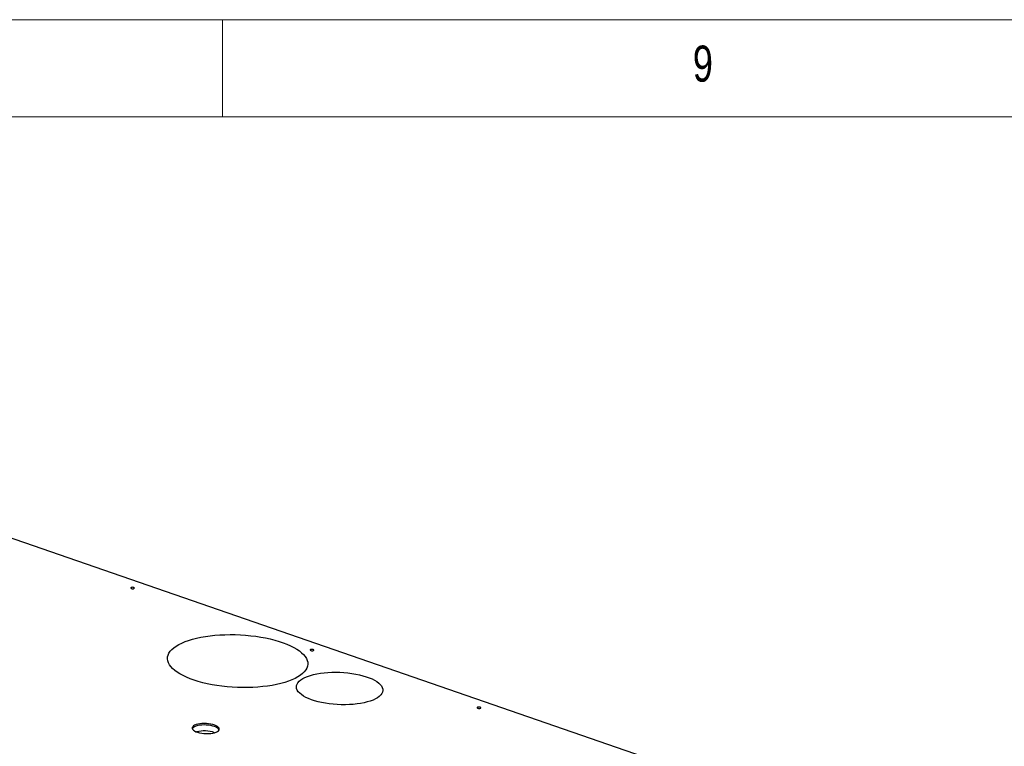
# Model space of a CAD drawing. Header units: millimetres. Extents: x 5 to 589, y 5 to 415.
# Tile 56 of 57: x 387 to 437, y 378 to 415. Entities that reach past the tile are written whole.
import ezdxf

# ---------------------------------------------------------------- set-up
doc = ezdxf.new("R2010")
doc.units = ezdxf.units.MM
doc.layers.add('NOTES', color=6, linetype='Continuous')
doc.layers.add('TRAIT-FORT', color=4, linetype='Continuous', lineweight=25)
doc.styles.add('SLDTEXTSTYLE0', font='TXT', dxfattribs={"width": 0.75})

msp = doc.modelspace()

# ---------------------------------------------------------------- linework, layer by layer
at = {"color": 7, "linetype": 'Continuous', "lineweight": 18}
for p, q in [((589, 415), (5, 415)), ((397, 415), (397, 410)), ((584, 410), (10, 410))]:
    msp.add_line(p, q, dxfattribs=at)
at = {"layer": 'TRAIT-FORT', "color": 4, "linetype": 'Continuous', "lineweight": 25}
msp.add_line((419.078, 376.961), (372.294, 393.124), dxfattribs=at)
at = {"layer": 'TRAIT-FORT', "color": 4, "linetype": 'Continuous', "lineweight": 25, "flags": 128}
for points in [[(392.441, 385.759), (392.458, 385.77), (392.462, 385.784), (392.451, 385.798), (392.428, 385.809), (392.396, 385.817), (392.359, 385.82), (392.324, 385.817), (392.295, 385.809), (392.278, 385.798), (392.274, 385.784), (392.285, 385.77), (392.308, 385.759), (392.341, 385.751), (392.377, 385.748), (392.413, 385.751), (392.441, 385.759)], [(400.56, 381.065), (400.383, 380.996), (400.192, 380.933), (399.988, 380.877), (399.772, 380.826), (399.545, 380.782), (399.308, 380.745), (399.063, 380.715), (398.811, 380.692), (398.553, 380.676), (398.29, 380.668), (398.025, 380.667), (397.759, 380.673), (397.492, 380.687), (397.227, 380.709), (396.965, 380.737), (396.708, 380.773), (396.456, 380.815), (396.211, 380.864), (395.975, 380.919), (395.749, 380.981), (395.534, 381.048), (395.331, 381.121), (395.141, 381.198), (394.966, 381.28), (394.806, 381.366), (394.662, 381.456), (394.535, 381.549), (394.426, 381.644), (394.335, 381.742), (394.263, 381.841), (394.21, 381.941), (394.176, 382.042), (394.162, 382.143), (394.168, 382.242), (394.193, 382.341), (394.238, 382.438), (394.303, 382.533), (394.386, 382.625), (394.488, 382.714), (394.607, 382.799), (394.744, 382.88), (394.898, 382.956), (395.067, 383.027), (395.25, 383.093), (395.448, 383.153), (395.658, 383.207), (395.88, 383.254), (396.112, 383.295), (396.354, 383.328), (396.603, 383.355), (396.858, 383.374), (397.118, 383.386), (397.382, 383.391), (397.648, 383.388), (397.915, 383.378), (398.181, 383.36), (398.444, 383.335), (398.704, 383.303), (398.959, 383.264), (399.207, 383.219), (399.448, 383.166), (399.679, 383.108), (399.9, 383.044), (400.109, 382.974), (400.306, 382.899), (400.488, 382.819), (400.656, 382.735), (400.808, 382.647), (400.944, 382.555), (401.062, 382.461), (401.162, 382.364), (401.244, 382.266), (401.306, 382.166), (401.35, 382.066), (401.373, 381.965), (401.377, 381.865), (401.362, 381.765), (401.327, 381.667), (401.272, 381.571), (401.198, 381.478), (401.106, 381.387), (400.995, 381.3), (400.867, 381.217), (400.721, 381.139), (400.56, 381.065)], [(401.669, 382.571), (401.687, 382.582), (401.69, 382.596), (401.679, 382.609), (401.656, 382.621), (401.624, 382.629), (401.587, 382.631), (401.552, 382.629), (401.523, 382.621), (401.506, 382.609), (401.502, 382.596), (401.513, 382.582), (401.536, 382.571), (401.569, 382.563), (401.606, 382.56), (401.641, 382.563), (401.669, 382.571)], [(404.729, 380.028), (404.589, 379.975), (404.436, 379.927), (404.27, 379.886), (404.094, 379.852), (403.907, 379.824), (403.713, 379.803), (403.513, 379.789), (403.308, 379.783), (403.1, 379.784), (402.892, 379.792), (402.685, 379.808), (402.481, 379.83), (402.281, 379.86), (402.088, 379.896), (401.903, 379.939), (401.728, 379.988), (401.564, 380.042), (401.413, 380.102), (401.276, 380.165), (401.154, 380.233), (401.048, 380.305), (400.96, 380.379), (400.889, 380.455), (400.838, 380.533), (400.805, 380.611), (400.792, 380.69), (400.798, 380.768), (400.824, 380.844), (400.869, 380.919), (400.933, 380.991), (401.015, 381.06), (401.115, 381.125), (401.231, 381.185), (401.363, 381.241), (401.509, 381.291), (401.669, 381.335), (401.841, 381.373), (402.022, 381.405), (402.213, 381.429), (402.41, 381.446), (402.613, 381.456), (402.82, 381.459), (403.028, 381.454), (403.235, 381.442), (403.441, 381.423), (403.643, 381.397), (403.84, 381.364), (404.029, 381.324), (404.21, 381.279), (404.379, 381.227), (404.537, 381.17), (404.682, 381.108), (404.811, 381.042), (404.925, 380.973), (405.022, 380.9), (405.102, 380.825), (405.163, 380.748), (405.205, 380.669), (405.228, 380.591), (405.231, 380.512), (405.215, 380.435), (405.18, 380.359), (405.125, 380.286), (405.052, 380.215), (404.961, 380.148), (404.853, 380.086), (404.729, 380.028)], [(410.253, 379.605), (410.271, 379.616), (410.274, 379.63), (410.264, 379.644), (410.24, 379.655), (410.208, 379.663), (410.171, 379.666), (410.136, 379.663), (410.108, 379.655), (410.09, 379.644), (410.087, 379.63), (410.097, 379.616), (410.121, 379.605), (410.153, 379.597), (410.19, 379.594), (410.225, 379.597), (410.253, 379.605)], [(396.668, 378.375), (396.734, 378.409), (396.784, 378.447), (396.814, 378.489), (396.825, 378.532), (396.816, 378.577), (396.787, 378.621), (396.739, 378.663), (396.674, 378.702), (396.593, 378.738), (396.499, 378.768), (396.395, 378.792), (396.282, 378.809), (396.166, 378.819), (396.048, 378.822), (395.933, 378.818), (395.823, 378.806), (395.723, 378.786), (395.634, 378.761), (395.559, 378.729), (395.501, 378.693), (395.461, 378.653), (395.44, 378.61), (395.439, 378.566), (395.458, 378.522), (395.497, 378.478), (395.553, 378.438), (395.626, 378.4), (395.714, 378.368), (395.814, 378.34), (395.923, 378.319), (396.038, 378.306), (396.155, 378.299), (396.272, 378.3), (396.385, 378.308), (396.49, 378.324), (396.586, 378.346), (396.668, 378.375)], [(396.816, 378.492), (396.813, 378.5), (396.784, 378.544), (396.736, 378.586), (396.671, 378.625), (396.59, 378.66), (396.496, 378.69), (396.391, 378.715), (396.279, 378.732), (396.162, 378.742), (396.045, 378.745), (395.93, 378.74), (395.82, 378.728), (395.719, 378.709), (395.63, 378.684), (395.556, 378.652), (395.498, 378.616), (395.458, 378.576), (395.443, 378.552)]]:
    msp.add_lwpolyline(points, dxfattribs=at)
at = {"layer": 'TRAIT-FORT', "color": 4, "linetype": 'Continuous', "lineweight": 25}
for centre, radius, start, end in [((396.057, 376.859), 1.581, 70.3598, 104.6656), ((396.057, 376.855), 1.584, 70.5487, 104.4768)]:
    msp.add_arc(centre, radius, start, end, dxfattribs=at)

# ---------------------------------------------------------------- texts
at = {"layer": 'NOTES', "color": 211, "insert": (421.167, 413.668), "char_height": 1.852, "attachment_point": 1, "style": 'SLDTEXTSTYLE0'}
msp.add_mtext('9', dxfattribs=at)

doc.saveas('drawing.dxf')
